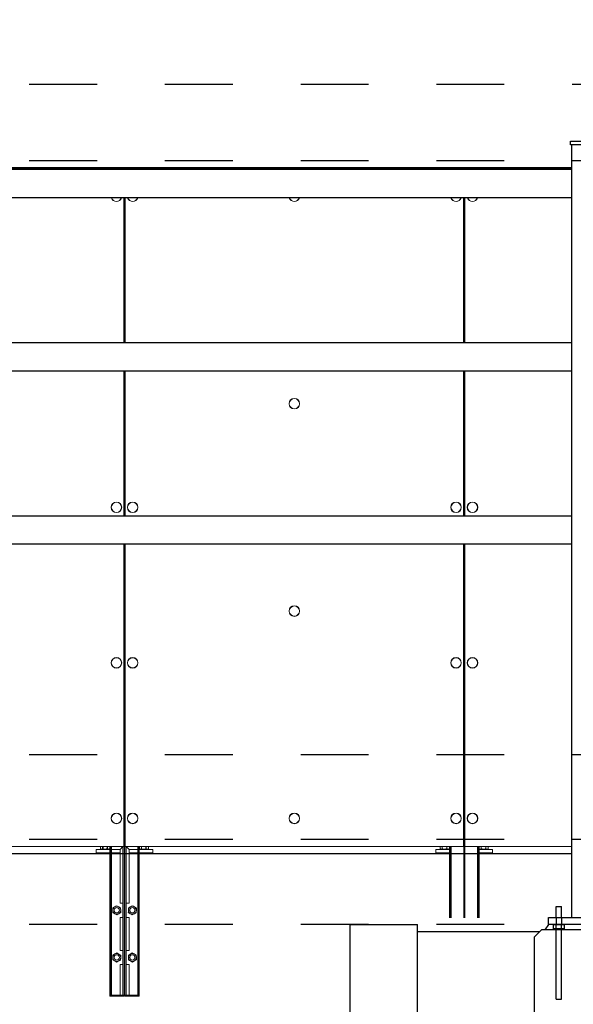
# Paper-space layout 'Layout1' of a CAD drawing. Header units: feet. Extents: x -0.7 to 16.3, y -0.3 to 10.7.
# Tile 27 of 35: x 8.256 to 9.072, y 7.618 to 9.069. Entities that reach past the tile are written whole.
import ezdxf
from ezdxf import colors
from ezdxf.entities.mleader import LeaderData, LeaderLine
from ezdxf.math import Vec2, Vec3

# ---------------------------------------------------------------- set-up
doc = ezdxf.new("R2010")
doc.units = ezdxf.units.FT
doc.header["$LTSCALE"] = 0.1
doc.header["$MEASUREMENT"] = 0
doc.linetypes.add('Back Elevation$0$DASHED', pattern=[0.75, 0.5, -0.25])
doc.layers.get('0').update_dxf_attribs({"color": 252})
for name, color, linetype in [('Back Elevation$0$L-ANNO-ELEVATION', 252, 'Back Elevation$0$DASHED'), ('Back Elevation$0$L-ANNO-NOTE', 30, 'Continuous'), ('Back Elevation$0$L-ANNO-SCREEN', 252, 'Continuous'), ('Back Elevation$0$L-DETL-ANNO', 190, 'Continuous'), ('Back Elevation$0$L-DETL-LINE-.25', 2, 'Continuous'), ('Back Elevation$0$L-SITE-FOUNDATION', 1, 'Continuous'), ('Back Elevation$0$L-SITE-PLANTER', 30, 'Continuous'), ('Back Elevation$0$L-SITE-SOIL', 1, 'Continuous'), ('Back Elevation$0$L-SITE-STEEL COLUMN', 3, 'Continuous')]:
    doc.layers.add(name, color=color, linetype=linetype)
doc.styles.add('Back Elevation$0$ARIAL', font='arial.ttf', dxfattribs={"width": 0.9})

# ---------------------------------------------------------------- blocks, each defined once
blk = doc.blocks.new('Back Elevation')
at = {"layer": 'Back Elevation$0$L-ANNO-ELEVATION'}
for points in [[(1085.89, -5.18), (-77.23, -5.18)], [(1085.89, -15.98), (-77.23, -15.98)], [(1085.89, -99.98), (-77.23, -99.98)], [(1085.89, -111.98), (-77.23, -111.98)], [(1085.89, -123.98), (-77.23, -123.98)]]:
    blk.add_lwpolyline(points, dxfattribs=at)
at = {"layer": 'Back Elevation$0$L-ANNO-SCREEN', "linetype": 'Continuous', "lineweight": 0, "ltscale": 12}
for p, q in [((546.26, -16.89), (610.15, -16.89)), ((546.26, -17), (610.15, -17)), ((673, -16.89), (609.4, -16.89)), ((609.4, -17), (673, -17)), ((610.15, -16.89), (610.15, -17)), ((609.69, -21.2), (609.69, -41.7)), ((609.72, -41.7), (609.72, -21.2)), ((609.82, -41.7), (609.82, -21.2)), ((609.82, -41.7), (609.82, -21.2)), ((609.86, -21.2), (609.86, -41.7)), ((609.86, -41.7), (609.86, -21.2)), ((657.73, -21.2), (657.73, -41.7)), ((657.76, -41.7), (657.76, -21.2)), ((657.89, -41.7), (657.89, -21.2)), ((657.92, -41.7), (657.92, -21.2)), ((609.69, -45.7), (609.69, -66.2)), ((609.72, -66.2), (609.72, -45.7)), ((609.82, -66.2), (609.82, -45.7)), ((609.82, -66.2), (609.82, -45.7)), ((609.86, -45.7), (609.86, -66.2)), ((609.86, -66.2), (609.86, -45.7)), ((657.73, -45.7), (657.73, -66.2)), ((657.76, -66.2), (657.76, -45.7)), ((657.89, -66.2), (657.89, -45.7)), ((657.92, -66.2), (657.92, -45.7)), ((609.69, -70.2), (609.69, -112.97)), ((609.72, -134.1), (609.72, -70.2)), ((609.82, -134.1), (609.82, -70.2)), ((609.82, -134.1), (609.82, -70.2)), ((609.86, -112.97), (609.86, -70.2)), ((609.86, -70.2), (609.86, -112.97)), ((657.73, -70.2), (657.73, -112.97)), ((657.76, -123.02), (657.76, -70.2)), ((657.89, -123.02), (657.89, -70.2)), ((657.92, -112.97), (657.92, -70.2)), ((609.69, -112.97), (561.81, -112.97)), ((605.77, -113.85), (605.77, -113.35)), ((607.69, -113.35), (605.77, -113.35)), ((605.77, -113.85), (605.77, -113.35)), ((605.77, -113.35), (609.15, -113.35)), ((607.69, -113.85), (605.77, -113.85)), ((605.77, -113.85), (609.15, -113.85)), ((606.37, -112.97), (606.37, -113.28)), ((606.37, -112.97), (606.37, -113.28)), ((606.39, -113.29), (606.37, -113.28)), ((606.46, -113.33), (606.39, -113.29)), ((606.39, -113.29), (606.46, -113.33)), ((606.46, -113.33), (606.52, -113.33)), ((606.55, -113.33), (606.46, -113.33)), ((606.52, -113.33), (606.99, -113.33)), ((607.05, -113.33), (606.55, -113.33)), ((606.65, -113.35), (606.65, -113.33)), ((606.65, -113.33), (606.65, -113.35)), ((606.66, -112.97), (606.66, -113.28)), ((606.73, -112.97), (606.73, -113.28)), ((606.99, -113.33), (607.49, -113.33)), ((607.52, -113.33), (607.05, -113.33)), ((607.31, -112.97), (607.31, -113.28)), ((607.38, -112.97), (607.38, -113.28)), ((607.4, -113.33), (607.4, -113.35)), ((607.4, -113.35), (607.4, -113.33)), ((607.49, -113.33), (607.58, -113.33)), ((607.58, -113.33), (607.52, -113.33)), ((607.65, -113.29), (607.58, -113.33)), ((607.58, -113.33), (607.65, -113.29)), ((607.65, -113.29), (607.67, -113.28)), ((607.67, -112.97), (607.67, -113.28)), ((607.67, -112.97), (607.67, -113.28)), ((607.69, -134.1), (607.69, -112.97)), ((607.7, -134.1), (607.7, -112.97)), ((607.77, -113.85), (607.77, -133.97)), ((609.15, -113.85), (607.77, -113.85)), ((607.79, -134.1), (607.79, -112.97)), ((607.8, -134.1), (607.8, -112.97)), ((607.9, -134.1), (607.9, -112.97)), ((607.91, -134.1), (607.91, -112.97)), ((609.52, -112.97), (609.15, -113.35)), ((609.15, -120.97), (609.15, -113.35)), ((609.52, -112.97), (609.52, -133.97)), ((657.73, -112.97), (609.86, -112.97)), ((610.02, -112.97), (610.02, -133.97)), ((610.02, -112.97), (610.4, -113.35)), ((613.77, -113.35), (610.4, -113.35)), ((610.4, -120.97), (610.4, -113.35)), ((613.77, -113.85), (610.4, -113.85)), ((610.4, -113.85), (611.77, -113.85)), ((611.63, -134.1), (611.63, -112.97)), ((611.64, -134.1), (611.64, -112.97)), ((611.74, -134.1), (611.74, -112.97)), ((611.75, -134.1), (611.75, -112.97)), ((611.77, -113.85), (611.77, -133.97)), ((611.85, -134.1), (611.85, -112.97)), ((611.86, -134.1), (611.86, -112.97)), ((611.86, -112.97), (611.86, -113.28)), ((613.76, -113.35), (611.86, -113.35)), ((613.76, -113.85), (611.86, -113.85)), ((611.87, -112.97), (611.87, -113.28)), ((611.95, -113.33), (611.88, -113.29)), ((611.96, -113.33), (611.89, -113.29)), ((611.95, -113.33), (612.01, -113.33)), ((611.96, -113.33), (612.02, -113.33)), ((612.01, -113.33), (612.48, -113.33)), ((612.02, -113.33), (612.49, -113.33)), ((612.14, -113.35), (612.14, -113.33)), ((612.14, -113.97), (612.14, -113.85)), ((612.15, -112.97), (612.15, -113.28)), ((612.15, -113.35), (612.15, -113.33)), ((612.16, -112.97), (612.16, -113.28)), ((612.48, -113.33), (612.98, -113.33)), ((612.49, -113.33), (612.99, -113.33)), ((612.8, -112.97), (612.8, -113.28)), ((612.81, -112.97), (612.81, -113.28)), ((612.89, -113.33), (612.89, -113.35)), ((612.89, -113.85), (612.89, -113.97)), ((612.9, -113.33), (612.9, -113.35)), ((612.98, -113.33), (613.07, -113.33)), ((612.99, -113.33), (613.08, -113.33)), ((613.14, -113.29), (613.07, -113.33)), ((613.15, -113.29), (613.08, -113.33)), ((613.14, -113.29), (613.16, -113.28)), ((613.15, -113.29), (613.17, -113.28)), ((613.16, -112.97), (613.16, -113.28)), ((613.17, -112.97), (613.17, -113.28)), ((613.76, -113.85), (613.76, -113.35)), ((613.77, -113.85), (613.77, -113.35)), ((653.82, -113.85), (653.82, -113.35)), ((655.73, -113.35), (653.82, -113.35)), ((655.73, -113.85), (653.82, -113.85)), ((654.43, -112.97), (654.43, -113.28)), ((654.51, -113.33), (654.44, -113.29)), ((654.51, -113.33), (654.57, -113.33)), ((654.57, -113.33), (655.04, -113.33)), ((654.7, -113.35), (654.7, -113.33)), ((654.7, -113.97), (654.7, -113.85)), ((654.72, -112.97), (654.72, -113.28)), ((655.04, -113.33), (655.54, -113.33)), ((655.37, -112.97), (655.37, -113.28)), ((655.45, -113.33), (655.45, -113.35)), ((655.45, -113.85), (655.45, -113.97)), ((655.54, -113.33), (655.64, -113.33)), ((655.7, -113.29), (655.64, -113.33)), ((655.7, -113.29), (655.72, -113.28)), ((655.72, -112.97), (655.72, -113.28)), ((655.73, -123.02), (655.73, -112.97)), ((655.74, -123.02), (655.74, -112.97)), ((655.84, -123.02), (655.84, -112.97)), ((655.85, -123.02), (655.85, -112.97)), ((655.94, -123.02), (655.94, -112.97)), ((655.95, -123.02), (655.95, -112.97)), ((673, -112.97), (657.92, -112.97)), ((659.7, -123.02), (659.7, -112.97)), ((659.71, -123.02), (659.71, -112.97)), ((659.8, -123.02), (659.8, -112.97)), ((659.81, -123.02), (659.81, -112.97)), ((659.91, -123.02), (659.91, -112.97)), ((659.92, -123.02), (659.92, -112.97)), ((661.82, -113.35), (659.92, -113.35)), ((661.82, -113.85), (659.92, -113.85)), ((659.93, -112.97), (659.93, -113.28)), ((660.01, -113.33), (659.94, -113.29)), ((660.01, -113.33), (660.07, -113.33)), ((660.07, -113.33), (660.54, -113.33)), ((660.2, -113.35), (660.2, -113.33)), ((660.2, -113.97), (660.2, -113.85)), ((660.22, -112.97), (660.22, -113.28)), ((660.54, -113.33), (661.04, -113.33)), ((660.87, -112.97), (660.87, -113.28)), ((660.95, -113.33), (660.95, -113.35)), ((660.95, -113.85), (660.95, -113.97)), ((661.04, -113.33), (661.14, -113.33)), ((661.2, -113.29), (661.14, -113.33)), ((661.2, -113.29), (661.22, -113.28)), ((661.22, -112.97), (661.22, -113.28)), ((661.82, -113.85), (661.82, -113.35)), ((609.15, -120.97), (609.52, -120.97)), ((610.4, -120.97), (610.02, -120.97)), ((609.15, -127.64), (609.15, -122.97)), ((609.52, -122.97), (609.15, -122.97)), ((610.02, -122.97), (610.4, -122.97)), ((610.4, -127.64), (610.4, -122.97)), ((609.15, -127.64), (609.52, -127.64)), ((610.4, -127.64), (610.02, -127.64)), ((609.15, -133.97), (609.15, -129.64)), ((609.52, -129.64), (609.15, -129.64)), ((610.02, -129.64), (610.4, -129.64)), ((610.4, -133.97), (610.4, -129.64)), ((607.69, -134.1), (607.7, -134.1)), ((607.7, -134.1), (607.79, -134.1)), ((607.77, -133.97), (609.15, -133.97)), ((607.79, -134.1), (607.8, -134.1)), ((607.8, -134.1), (607.9, -134.1)), ((607.9, -134.1), (607.91, -134.1)), ((607.91, -134.1), (609.72, -134.1)), ((609.52, -133.97), (609.15, -133.97)), ((609.82, -133.97), (609.52, -133.97)), ((609.72, -133.97), (610.02, -133.97)), ((611.63, -134.1), (609.82, -134.1)), ((610.02, -133.97), (610.4, -133.97)), ((611.77, -133.97), (610.4, -133.97)), ((611.64, -134.1), (611.63, -134.1)), ((611.74, -134.1), (611.64, -134.1)), ((611.75, -134.1), (611.74, -134.1)), ((611.85, -134.1), (611.75, -134.1)), ((611.86, -134.1), (611.85, -134.1))]:
    blk.add_line(p, q, dxfattribs=at)
at = {"layer": 'Back Elevation$0$L-ANNO-SCREEN'}
blk.add_line((673, -113.98), (498.49, -113.98), dxfattribs=at)
at = {"layer": 'Back Elevation$0$L-ANNO-SCREEN', "linetype": 'Continuous', "lineweight": 0, "ltscale": 12, "flags": 128}
for points in [[(608.1, -121.66), (608.23, -121.58), (608.37, -121.49)], [(608.1, -121.98), (608.1, -121.91), (608.1, -121.79), (608.1, -121.66)], [(608.11, -122.31), (608.11, -122.25), (608.11, -122.12), (608.1, -121.98)], [(608.4, -122.46), (608.38, -122.45), (608.24, -122.38), (608.11, -122.31)], [(608.37, -121.49), (608.39, -121.48), (608.52, -121.4), (608.65, -121.32)], [(608.68, -122.62), (608.54, -122.54), (608.4, -122.46)], [(608.65, -121.32), (608.79, -121.4), (608.94, -121.48)], [(608.96, -122.45), (608.94, -122.46), (608.81, -122.54), (608.68, -122.62)], [(608.94, -121.48), (608.96, -121.49), (609.09, -121.56), (609.22, -121.63)], [(609.24, -122.28), (609.1, -122.37), (608.96, -122.45)], [(609.22, -121.63), (609.22, -121.76), (609.23, -121.89), (609.23, -121.96)], [(609.23, -121.96), (609.23, -122.09), (609.23, -122.22), (609.24, -122.28)], [(610.31, -121.96), (610.31, -122.09), (610.31, -122.22), (610.3, -122.28)], [(610.3, -122.28), (610.44, -122.37), (610.58, -122.45)], [(610.32, -121.63), (610.32, -121.76), (610.31, -121.89), (610.31, -121.96)], [(610.6, -121.48), (610.58, -121.49), (610.45, -121.56), (610.32, -121.63)], [(610.58, -122.45), (610.6, -122.46), (610.73, -122.54), (610.86, -122.62)], [(610.89, -121.32), (610.75, -121.4), (610.6, -121.48)], [(610.86, -122.62), (611, -122.54), (611.14, -122.46)], [(611.17, -121.49), (611.15, -121.48), (611.02, -121.4), (610.89, -121.32)], [(611.14, -122.46), (611.16, -122.45), (611.3, -122.38), (611.43, -122.31)], [(611.44, -121.66), (611.31, -121.58), (611.17, -121.49)], [(611.43, -122.31), (611.43, -122.25), (611.43, -122.12), (611.44, -121.98)], [(611.44, -121.98), (611.44, -121.91), (611.44, -121.79), (611.44, -121.66)], [(608.39, -128.15), (608.42, -128.14), (608.55, -128.07), (608.68, -127.99)], [(608.68, -127.99), (608.82, -128.08), (608.96, -128.16)], [(610.86, -127.99), (610.73, -128.08), (610.58, -128.16)], [(611.15, -128.15), (611.13, -128.14), (610.99, -128.07), (610.86, -127.99)], [(608.1, -128.63), (608.11, -128.56), (608.11, -128.43), (608.11, -128.31)], [(608.1, -128.96), (608.1, -128.9), (608.1, -128.77), (608.1, -128.63)], [(608.38, -129.12), (608.36, -129.11), (608.23, -129.03), (608.1, -128.96)], [(608.11, -128.31), (608.25, -128.23), (608.39, -128.15)], [(608.65, -129.29), (608.52, -129.21), (608.38, -129.12)], [(609.22, -128.98), (609.08, -129.06), (608.94, -129.14)], [(608.96, -128.16), (608.98, -128.17), (609.11, -128.25), (609.24, -128.33)], [(609.23, -128.65), (609.23, -128.79), (609.22, -128.92), (609.22, -128.98)], [(609.24, -128.33), (609.23, -128.45), (609.23, -128.58), (609.23, -128.65)], [(610.58, -128.16), (610.56, -128.17), (610.43, -128.25), (610.31, -128.33)], [(610.31, -128.33), (610.31, -128.45), (610.31, -128.58), (610.31, -128.65)], [(610.31, -128.65), (610.31, -128.79), (610.32, -128.92), (610.32, -128.98)], [(610.32, -128.98), (610.46, -129.06), (610.6, -129.14)], [(610.89, -129.29), (611.02, -129.21), (611.17, -129.12)], [(611.43, -128.31), (611.29, -128.23), (611.15, -128.15)], [(611.17, -129.12), (611.18, -129.11), (611.31, -129.03), (611.44, -128.96)], [(611.44, -128.63), (611.44, -128.56), (611.43, -128.43), (611.43, -128.31)], [(611.44, -128.96), (611.44, -128.9), (611.44, -128.77), (611.44, -128.63)]]:
    blk.add_lwpolyline(points, dxfattribs=at)
at = {"layer": 'Back Elevation$0$L-ANNO-SCREEN', "linetype": 'Continuous', "lineweight": 0, "ltscale": 12}
for centre, radius in [((633.79, -50.31), 0.75), ((633.79, -50.31), 0.72), ((608.62, -64.97), 0.75), ((608.62, -64.97), 0.72), ((610.92, -64.97), 0.75), ((610.92, -64.97), 0.72), ((656.66, -64.97), 0.75), ((656.66, -64.97), 0.72), ((658.99, -64.97), 0.75), ((658.99, -64.97), 0.72), ((633.79, -79.64), 0.75), ((633.79, -79.64), 0.72), ((608.62, -86.97), 0.75), ((608.62, -86.97), 0.72), ((610.92, -86.97), 0.75), ((610.92, -86.97), 0.72), ((656.66, -86.97), 0.75), ((656.66, -86.97), 0.72), ((658.99, -86.97), 0.75), ((658.99, -86.97), 0.72), ((608.62, -108.97), 0.75), ((608.62, -108.97), 0.75), ((608.62, -108.97), 0.72), ((610.92, -108.97), 0.75), ((610.92, -108.97), 0.72), ((633.79, -108.97), 0.75), ((633.79, -108.97), 0.72), ((656.66, -108.97), 0.75), ((656.66, -108.97), 0.72), ((658.99, -108.97), 0.75), ((658.99, -108.97), 0.72), ((608.67, -121.97), 0.377), ((608.67, -121.97), 0.375), ((610.87, -121.97), 0.377), ((610.87, -121.97), 0.375), ((608.67, -128.64), 0.377), ((608.67, -128.64), 0.375), ((610.87, -128.64), 0.377), ((610.87, -128.64), 0.375)]:
    blk.add_circle(centre, radius, dxfattribs=at)
for centre, radius, start, end in [((608.62, -20.97), 0.75, 197.8127, 342.1873), ((608.62, -20.97), 0.72, 198.5814, 341.4186), ((610.92, -20.97), 0.75, 197.8124, 342.1876), ((610.92, -20.97), 0.72, 198.5812, 341.4188), ((633.79, -20.97), 0.75, 197.8124, 342.1876), ((633.79, -20.97), 0.72, 198.5812, 341.4188), ((656.66, -20.97), 0.75, 197.8124, 342.1876), ((656.66, -20.97), 0.72, 198.5811, 341.4189), ((658.99, -20.97), 0.75, 197.8124, 342.1876), ((658.99, -20.97), 0.72, 198.5811, 341.4189)]:
    blk.add_arc(centre, radius, start, end, dxfattribs=at)
at = {"layer": 'Back Elevation$0$L-ANNO-SCREEN', "linetype": 'Continuous', "lineweight": 0, "ltscale": 12, "extrusion": (0, 0, -1)}
for centre, radius, start, end in [((-608.67, -121.97), 0.562, 358.7087, 58.7097), ((-608.67, -121.97), 0.563, 298.7096, 358.709), ((-608.67, -121.97), 0.562, 58.7091, 118.7092), ((-608.67, -121.97), 0.563, 238.7093, 298.709), ((-608.67, -121.97), 0.563, 118.7101, 178.7077), ((-608.67, -121.97), 0.563, 178.7103, 238.7082), ((-610.87, -121.97), 0.563, 1.2923, 61.2899), ((-610.87, -121.97), 0.563, 301.2918, 1.2897), ((-610.87, -121.97), 0.563, 241.291, 301.2907), ((-610.87, -121.97), 0.562, 61.2908, 121.2909), ((-610.87, -121.97), 0.563, 181.291, 241.2904), ((-610.87, -121.97), 0.562, 121.2903, 181.2913), ((-608.67, -128.64), 0.562, 61.1373, 121.1394), ((-610.87, -128.64), 0.562, 58.8606, 118.8627), ((-608.67, -128.64), 0.562, 1.1374, 61.1386), ((-608.67, -128.64), 0.562, 301.1376, 1.1379), ((-608.67, -128.64), 0.562, 241.1375, 301.1392), ((-608.67, -128.64), 0.563, 181.1376, 241.1375), ((-608.67, -128.64), 0.562, 121.1376, 181.1379), ((-610.87, -128.64), 0.562, 358.8621, 58.8624), ((-610.87, -128.64), 0.563, 298.8625, 358.8624), ((-610.87, -128.64), 0.562, 238.8608, 298.8625), ((-610.87, -128.64), 0.562, 118.8614, 178.8626), ((-610.87, -128.64), 0.562, 178.8621, 238.8624)]:
    blk.add_arc(centre, radius, start, end, dxfattribs=at)
at = {"layer": 'Back Elevation$0$L-ANNO-SCREEN', "linetype": 'Continuous', "lineweight": 0, "ltscale": 12}
for points, knots in [([(606.52, -113.33), (606.51, -113.33), (606.49, -113.33), (606.44, -113.32), (606.39, -113.29), (606.37, -113.28)], [0, 0, 0, 0, 0.06649, 0.511756, 1, 1, 1, 1]), ([(606.37, -113.28), (606.39, -113.29), (606.44, -113.31), (606.5, -113.33), (606.54, -113.33), (606.55, -113.33)], [0, 0, 0, 0, 0.387764, 0.763989, 1, 1, 1, 1]), ([(606.66, -113.28), (606.64, -113.29), (606.6, -113.32), (606.54, -113.33), (606.52, -113.33)], [0, 0, 0, 0, 0.514622, 1, 1, 1, 1]), ([(606.55, -113.33), (606.57, -113.33), (606.62, -113.32), (606.68, -113.3), (606.72, -113.28), (606.73, -113.28)], [0, 0, 0, 0, 0.374066, 0.765815, 1, 1, 1, 1]), ([(606.99, -113.33), (606.98, -113.33), (606.92, -113.33), (606.81, -113.32), (606.71, -113.29), (606.66, -113.28)], [0, 0, 0, 0, 0.070095, 0.53077, 1, 1, 1, 1]), ([(606.73, -113.28), (606.78, -113.29), (606.89, -113.32), (607, -113.33), (607.05, -113.33)], [0, 0, 0, 0, 0.495473, 1, 1, 1, 1]), ([(607.31, -113.28), (607.26, -113.29), (607.15, -113.32), (607.04, -113.33), (606.99, -113.33)], [0, 0, 0, 0, 0.49548, 1, 1, 1, 1]), ([(607.05, -113.33), (607.06, -113.33), (607.12, -113.33), (607.23, -113.32), (607.33, -113.29), (607.38, -113.28)], [0, 0, 0, 0, 0.070096, 0.530777, 1, 1, 1, 1]), ([(607.49, -113.33), (607.47, -113.33), (607.42, -113.32), (607.36, -113.3), (607.32, -113.28), (607.31, -113.28)], [0, 0, 0, 0, 0.374082, 0.765798, 1, 1, 1, 1]), ([(607.38, -113.28), (607.4, -113.29), (607.45, -113.32), (607.5, -113.33), (607.52, -113.33)], [0, 0, 0, 0, 0.51465, 1, 1, 1, 1]), ([(607.67, -113.28), (607.65, -113.29), (607.6, -113.31), (607.54, -113.33), (607.5, -113.33), (607.49, -113.33)], [0, 0, 0, 0, 0.387773, 0.763983, 1, 1, 1, 1]), ([(607.52, -113.33), (607.53, -113.33), (607.55, -113.33), (607.6, -113.32), (607.65, -113.29), (607.67, -113.28)], [0, 0, 0, 0, 0.06652, 0.511784, 1, 1, 1, 1]), ([(612.01, -113.33), (612.01, -113.33), (611.98, -113.33), (611.93, -113.32), (611.89, -113.29), (611.86, -113.28)], [0, 0, 0, 0, 0.070103, 0.530791, 1, 1, 1, 1]), ([(612.02, -113.33), (612.01, -113.33), (611.99, -113.33), (611.94, -113.32), (611.89, -113.29), (611.87, -113.28)], [0, 0, 0, 0, 0.06652, 0.511784, 1, 1, 1, 1]), ([(612.15, -113.28), (612.13, -113.29), (612.08, -113.32), (612.03, -113.33), (612.01, -113.33)], [0, 0, 0, 0, 0.495458, 1, 1, 1, 1]), ([(612.16, -113.28), (612.14, -113.29), (612.1, -113.32), (612.04, -113.33), (612.02, -113.33)], [0, 0, 0, 0, 0.51465, 1, 1, 1, 1]), ([(612.48, -113.33), (612.47, -113.33), (612.41, -113.33), (612.3, -113.32), (612.2, -113.29), (612.15, -113.28)], [0, 0, 0, 0, 0.070103, 0.530791, 1, 1, 1, 1]), ([(612.49, -113.33), (612.48, -113.33), (612.42, -113.33), (612.31, -113.32), (612.21, -113.29), (612.16, -113.28)], [0, 0, 0, 0, 0.070096, 0.530777, 1, 1, 1, 1]), ([(612.8, -113.28), (612.75, -113.29), (612.64, -113.32), (612.53, -113.33), (612.48, -113.33)], [0, 0, 0, 0, 0.495458, 1, 1, 1, 1]), ([(612.81, -113.28), (612.76, -113.29), (612.65, -113.32), (612.54, -113.33), (612.49, -113.33)], [0, 0, 0, 0, 0.495473, 1, 1, 1, 1]), ([(612.98, -113.33), (612.96, -113.33), (612.91, -113.32), (612.85, -113.3), (612.82, -113.28), (612.8, -113.28)], [0, 0, 0, 0, 0.384439, 0.774498, 1, 1, 1, 1]), ([(612.99, -113.33), (612.97, -113.33), (612.92, -113.32), (612.86, -113.3), (612.82, -113.28), (612.81, -113.28)], [0, 0, 0, 0, 0.374066, 0.765815, 1, 1, 1, 1]), ([(613.16, -113.28), (613.14, -113.29), (613.09, -113.31), (613.03, -113.33), (613, -113.33), (612.98, -113.33)], [0, 0, 0, 0, 0.376632, 0.756732, 1, 1, 1, 1]), ([(613.17, -113.28), (613.15, -113.29), (613.1, -113.31), (613.04, -113.33), (613, -113.33), (612.99, -113.33)], [0, 0, 0, 0, 0.387764, 0.763989, 1, 1, 1, 1]), ([(654.57, -113.33), (654.57, -113.33), (654.54, -113.33), (654.49, -113.32), (654.45, -113.29), (654.43, -113.28)], [0, 0, 0, 0, 0.070103, 0.530791, 1, 1, 1, 1]), ([(654.72, -113.28), (654.69, -113.29), (654.65, -113.32), (654.6, -113.33), (654.57, -113.33)], [0, 0, 0, 0, 0.495458, 1, 1, 1, 1]), ([(655.04, -113.33), (655.03, -113.33), (654.98, -113.33), (654.87, -113.32), (654.77, -113.29), (654.72, -113.28)], [0, 0, 0, 0, 0.070103, 0.530791, 1, 1, 1, 1]), ([(655.37, -113.28), (655.31, -113.29), (655.21, -113.32), (655.1, -113.33), (655.04, -113.33)], [0, 0, 0, 0, 0.495458, 1, 1, 1, 1]), ([(655.54, -113.33), (655.52, -113.33), (655.47, -113.32), (655.41, -113.3), (655.38, -113.28), (655.37, -113.28)], [0, 0, 0, 0, 0.384439, 0.774498, 1, 1, 1, 1]), ([(655.72, -113.28), (655.7, -113.29), (655.66, -113.31), (655.6, -113.33), (655.56, -113.33), (655.54, -113.33)], [0, 0, 0, 0, 0.376632, 0.756732, 1, 1, 1, 1]), ([(660.07, -113.33), (660.07, -113.33), (660.04, -113.33), (659.99, -113.32), (659.95, -113.29), (659.93, -113.28)], [0, 0, 0, 0, 0.070103, 0.530791, 1, 1, 1, 1]), ([(660.22, -113.28), (660.19, -113.29), (660.15, -113.32), (660.1, -113.33), (660.07, -113.33)], [0, 0, 0, 0, 0.495458, 1, 1, 1, 1]), ([(660.54, -113.33), (660.53, -113.33), (660.48, -113.33), (660.37, -113.32), (660.27, -113.29), (660.22, -113.28)], [0, 0, 0, 0, 0.070103, 0.530791, 1, 1, 1, 1]), ([(660.87, -113.28), (660.81, -113.29), (660.71, -113.32), (660.6, -113.33), (660.54, -113.33)], [0, 0, 0, 0, 0.495458, 1, 1, 1, 1]), ([(661.04, -113.33), (661.02, -113.33), (660.97, -113.32), (660.91, -113.3), (660.88, -113.28), (660.87, -113.28)], [0, 0, 0, 0, 0.384439, 0.774498, 1, 1, 1, 1]), ([(661.22, -113.28), (661.2, -113.29), (661.16, -113.31), (661.1, -113.33), (661.06, -113.33), (661.04, -113.33)], [0, 0, 0, 0, 0.376632, 0.756732, 1, 1, 1, 1]), ([(608.94, -129.14), (608.93, -129.14), (608.88, -129.17), (608.79, -129.22), (608.7, -129.27), (608.65, -129.29)], [0, 0, 0, 0, 0.071129, 0.536302, 1, 1, 1, 1]), ([(610.6, -129.14), (610.61, -129.14), (610.66, -129.17), (610.76, -129.22), (610.84, -129.27), (610.89, -129.29)], [0, 0, 0, 0, 0.071129, 0.536302, 1, 1, 1, 1])]:
    blk.add_open_spline(points, degree=3, knots=knots, dxfattribs=at)
at = {"layer": 'Back Elevation$0$L-DETL-LINE-.25'}
for points in [[(670.82, -121.44), (671.57, -121.44)], [(670.82, -122.98), (670.82, -121.44)], [(671.57, -122.98), (671.57, -121.44)], [(670.82, -134.55), (670.82, -123.98)], [(671.57, -134.55), (671.57, -123.98)], [(670.82, -134.55), (671.57, -134.55)]]:
    blk.add_lwpolyline(points, dxfattribs=at)
for points in [[(684.75, -123.98), (669.75, -123.98), (669.75, -122.98), (684.75, -122.98)], [(670.43, -123.98), (671.96, -123.98), (671.96, -124.59), (670.43, -124.59)]]:
    blk.add_lwpolyline(points, close=True, dxfattribs=at)
at = {"layer": 'Back Elevation$0$L-DETL-LINE-.25', "color": 252, "linetype": 'Back Elevation$0$DASHED'}
for points in [[(670.82, -122.98), (670.82, -123.98)], [(671.57, -122.98), (671.57, -123.98)]]:
    blk.add_lwpolyline(points, dxfattribs=at)
at = {"layer": 'Back Elevation$0$L-SITE-FOUNDATION'}
for points in [[(667.76, -125.73), (668.76, -124.73)], [(685.76, -124.73), (668.76, -124.73)], [(669.75, -123.98), (669.22, -124.73)], [(667.75, -174.09), (667.76, -125.73)]]:
    blk.add_lwpolyline(points, dxfattribs=at)
at = {"layer": 'Back Elevation$0$L-SITE-PLANTER'}
for points in [[(641.69, -173.88), (641.69, -123.98)], [(641.69, -123.98), (651.19, -123.98)], [(651.19, -173.95), (651.19, -123.98)]]:
    blk.add_lwpolyline(points, dxfattribs=at)
at = {"layer": 'Back Elevation$0$L-SITE-SOIL'}
blk.add_lwpolyline([(651.19, -124.98), (668.51, -124.98)], dxfattribs=at)
at = {"layer": 'Back Elevation$0$L-SITE-STEEL COLUMN'}
for points in [[(672.87, -13.18), (681.62, -13.18), (681.62, -13.68), (672.87, -13.68)], [(673, -13.68), (673, -122.98), (681.5, -122.98), (681.5, -13.68)]]:
    blk.add_lwpolyline(points, close=True, dxfattribs=at)
for points in [[(673, -17.2), (498.49, -17.2)], [(673, -21.2), (498.49, -21.2)], [(673, -41.7), (498.49, -41.7)], [(673, -45.7), (498.49, -45.7)], [(673, -66.2), (498.49, -66.2)], [(673, -70.2), (498.49, -70.2)]]:
    blk.add_lwpolyline(points, dxfattribs=at)
at = {"layer": 'Back Elevation$0$L-ANNO-NOTE'}
ml = blk.add_multileader_mtext('Standard', dxfattribs=at)
ml.set_content('TOP OF PIER', color=11, style='Back Elevation$0$ARIAL')
ml.set_leader_properties()
ml.build(insert=Vec2(0, 0))
ml.multileader.update_dxf_attribs({"has_dogleg": 0, "dogleg_length": 0.36, "arrow_head_size": 3.75, "scale": 10})
ctx = ml.context
ctx.base_point, ctx.scale, ctx.char_height, ctx.arrow_head_size, ctx.landing_gap_size, ctx.plane_origin = Vec3(712.25, -103.44), 10, 3.75, 3.75, 1.5, Vec3(692.28, -116.24)
notes = []
notes.append((ctx, [(0, (0, 0, 0), (0, 0), (1, 0), 1, [])]))
ctx.mtext.insert, ctx.mtext.flow_direction = Vec3(713.75, -101.53), 5
ml = blk.add_multileader_mtext('Standard', dxfattribs=at)
ml.set_content('TOP OF PIER', color=11, style='Back Elevation$0$ARIAL')
ml.set_leader_properties()
ml.build(insert=Vec2(0, 0))
ml.multileader.update_dxf_attribs({"has_dogleg": 0, "dogleg_length": 0.36, "arrow_head_size": 3.75, "scale": 10})
ctx = ml.context
ctx.base_point, ctx.scale, ctx.char_height, ctx.arrow_head_size, ctx.landing_gap_size, ctx.plane_origin = Vec3(865.69, -103.44), 10, 3.75, 3.75, 1.5, Vec3(845.71, -116.24)
notes.append((ctx, [(0, (0, 0, 0), (0, 0), (1, 0), 1, [])]))
ctx.mtext.insert, ctx.mtext.flow_direction = Vec3(867.19, -101.53), 5
ml = blk.add_multileader_mtext('Standard', dxfattribs=at)
ml.set_content('TOP OF PIER', color=11, style='Back Elevation$0$ARIAL')
ml.set_leader_properties()
ml.build(insert=Vec2(0, 0))
ml.multileader.update_dxf_attribs({"has_dogleg": 0, "dogleg_length": 0.36, "arrow_head_size": 3.75, "scale": 10})
ctx = ml.context
ctx.base_point, ctx.scale, ctx.char_height, ctx.arrow_head_size, ctx.landing_gap_size, ctx.plane_origin = Vec3(1048.69, -103.44), 10, 3.75, 3.75, 1.5, Vec3(1028.71, -116.24)
notes.append((ctx, [(0, (0, 0, 0), (0, 0), (1, 0), 1, [])]))
ctx.mtext.insert, ctx.mtext.flow_direction = Vec3(1050.19, -101.53), 5
ml = blk.add_multileader_mtext('Standard', dxfattribs=at)
ml.set_content('759', color=11, style='Back Elevation$0$ARIAL')
ml.set_leader_properties()
ml.build(insert=Vec2(0, 0))
ml.multileader.update_dxf_attribs({"has_dogleg": 0, "dogleg_length": 0.36, "arrow_head_size": 3.75, "scale": 10})
ctx = ml.context
ctx.base_point, ctx.scale, ctx.char_height, ctx.arrow_head_size, ctx.landing_gap_size, ctx.plane_origin = Vec3(759.78, -392.28), 10, 3.75, 3.75, 1.5, Vec3(739.8, -405.08)
notes.append((ctx, [(0, (0, 0, 0), (0, 0), (1, 0), 1, [])]))
ctx.mtext.insert, ctx.mtext.flow_direction = Vec3(761.28, -390.37), 5
ml = blk.add_multileader_mtext('Standard', dxfattribs=at)
ml.set_content('760', color=11, style='Back Elevation$0$ARIAL')
ml.set_leader_properties()
ml.build(insert=Vec2(0, 0))
ml.multileader.update_dxf_attribs({"has_dogleg": 0, "dogleg_length": 0.36, "arrow_head_size": 3.75, "scale": 10})
ctx = ml.context
ctx.base_point, ctx.scale, ctx.char_height, ctx.arrow_head_size, ctx.landing_gap_size, ctx.plane_origin = Vec3(759.78, -380.28), 10, 3.75, 3.75, 1.5, Vec3(739.8, -393.08)
notes.append((ctx, [(0, (0, 0, 0), (0, 0), (1, 0), 1, [])]))
ctx.mtext.insert, ctx.mtext.flow_direction = Vec3(761.28, -378.37), 5
ml = blk.add_multileader_mtext('Standard', dxfattribs=at)
ml.set_content('758', color=11, style='Back Elevation$0$ARIAL')
ml.set_leader_properties()
ml.build(insert=Vec2(0, 0))
ml.multileader.update_dxf_attribs({"has_dogleg": 0, "dogleg_length": 0.36, "arrow_head_size": 3.75, "scale": 10})
ctx = ml.context
ctx.base_point, ctx.scale, ctx.char_height, ctx.arrow_head_size, ctx.landing_gap_size, ctx.plane_origin = Vec3(759.78, -404.28), 10, 3.75, 3.75, 1.5, Vec3(739.8, -417.08)
notes.append((ctx, [(0, (0, 0, 0), (0, 0), (1, 0), 1, [])]))
ctx.mtext.insert, ctx.mtext.flow_direction = Vec3(761.28, -402.37), 5
ml = blk.add_multileader_mtext('Standard', dxfattribs=at)
ml.set_content('757', color=11, style='Back Elevation$0$ARIAL')
ml.set_leader_properties()
ml.build(insert=Vec2(0, 0))
ml.multileader.update_dxf_attribs({"has_dogleg": 0, "dogleg_length": 0.36, "arrow_head_size": 3.75, "scale": 10})
ctx = ml.context
ctx.base_point, ctx.scale, ctx.char_height, ctx.arrow_head_size, ctx.landing_gap_size, ctx.plane_origin = Vec3(759.78, -416.28), 10, 3.75, 3.75, 1.5, Vec3(739.8, -429.08)
notes.append((ctx, [(0, (0, 0, 0), (0, 0), (1, 0), 1, [])]))
ctx.mtext.insert, ctx.mtext.flow_direction = Vec3(761.28, -414.37), 5
ml = blk.add_multileader_mtext('Standard', dxfattribs=at)
ml.set_content('756', color=11, style='Back Elevation$0$ARIAL')
ml.set_leader_properties()
ml.build(insert=Vec2(0, 0))
ml.multileader.update_dxf_attribs({"has_dogleg": 0, "dogleg_length": 0.36, "arrow_head_size": 3.75, "scale": 10})
ctx = ml.context
ctx.base_point, ctx.scale, ctx.char_height, ctx.arrow_head_size, ctx.landing_gap_size, ctx.plane_origin = Vec3(759.78, -428.28), 10, 3.75, 3.75, 1.5, Vec3(739.8, -441.08)
notes.append((ctx, [(0, (0, 0, 0), (0, 0), (1, 0), 1, [])]))
ctx.mtext.insert, ctx.mtext.flow_direction = Vec3(761.28, -426.37), 5
ml = blk.add_multileader_mtext('Standard', dxfattribs=at)
ml.set_content('755', color=11, style='Back Elevation$0$ARIAL')
ml.set_leader_properties()
ml.build(insert=Vec2(0, 0))
ml.multileader.update_dxf_attribs({"has_dogleg": 0, "dogleg_length": 0.36, "arrow_head_size": 3.75, "scale": 10})
ctx = ml.context
ctx.base_point, ctx.scale, ctx.char_height, ctx.arrow_head_size, ctx.landing_gap_size, ctx.plane_origin = Vec3(759.78, -440.28), 10, 3.75, 3.75, 1.5, Vec3(739.8, -453.08)
notes.append((ctx, [(0, (0, 0, 0), (0, 0), (1, 0), 1, [])]))
ctx.mtext.insert, ctx.mtext.flow_direction = Vec3(761.28, -438.37), 5
ml = blk.add_multileader_mtext('Standard', dxfattribs=at)
ml.set_content('754', color=11, style='Back Elevation$0$ARIAL')
ml.set_leader_properties()
ml.build(insert=Vec2(0, 0))
ml.multileader.update_dxf_attribs({"has_dogleg": 0, "dogleg_length": 0.36, "arrow_head_size": 3.75, "scale": 10})
ctx = ml.context
ctx.base_point, ctx.scale, ctx.char_height, ctx.arrow_head_size, ctx.landing_gap_size, ctx.plane_origin = Vec3(759.78, -452.28), 10, 3.75, 3.75, 1.5, Vec3(739.8, -465.08)
notes.append((ctx, [(0, (0, 0, 0), (0, 0), (1, 0), 1, [])]))
ctx.mtext.insert, ctx.mtext.flow_direction = Vec3(761.28, -450.37), 5
ml = blk.add_multileader_mtext('Standard', dxfattribs=at)
ml.set_content('761', color=11, style='Back Elevation$0$ARIAL')
ml.set_leader_properties()
ml.build(insert=Vec2(0, 0))
ml.multileader.update_dxf_attribs({"has_dogleg": 0, "dogleg_length": 0.36, "arrow_head_size": 3.75, "scale": 10})
ctx = ml.context
ctx.base_point, ctx.scale, ctx.char_height, ctx.arrow_head_size, ctx.landing_gap_size, ctx.plane_origin = Vec3(759.78, -368.28), 10, 3.75, 3.75, 1.5, Vec3(739.8, -381.08)
notes.append((ctx, [(0, (0, 0, 0), (0, 0), (1, 0), 1, [])]))
ctx.mtext.insert, ctx.mtext.flow_direction = Vec3(761.28, -366.37), 5
ml = blk.add_multileader_mtext('Standard', dxfattribs=at)
ml.set_content('762', color=11, style='Back Elevation$0$ARIAL')
ml.set_leader_properties()
ml.build(insert=Vec2(0, 0))
ml.multileader.update_dxf_attribs({"has_dogleg": 0, "dogleg_length": 0.36, "arrow_head_size": 3.75, "scale": 10})
ctx = ml.context
ctx.base_point, ctx.scale, ctx.char_height, ctx.arrow_head_size, ctx.landing_gap_size, ctx.plane_origin = Vec3(759.78, -356.28), 10, 3.75, 3.75, 1.5, Vec3(739.8, -369.08)
notes.append((ctx, [(0, (0, 0, 0), (0, 0), (1, 0), 1, [])]))
ctx.mtext.insert, ctx.mtext.flow_direction = Vec3(761.28, -354.37), 5
ml = blk.add_multileader_mtext('Standard', dxfattribs=at)
ml.set_content('769', color=11, style='Back Elevation$0$ARIAL')
ml.set_leader_properties()
ml.build(insert=Vec2(0, 0))
ml.multileader.update_dxf_attribs({"has_dogleg": 0, "dogleg_length": 0.36, "arrow_head_size": 3.75, "scale": 10})
ctx = ml.context
ctx.base_point, ctx.scale, ctx.char_height, ctx.arrow_head_size, ctx.landing_gap_size, ctx.plane_origin = Vec3(759.78, -272.28), 10, 3.75, 3.75, 1.5, Vec3(739.8, -285.08)
notes.append((ctx, [(0, (0, 0, 0), (0, 0), (1, 0), 1, [])]))
ctx.mtext.insert, ctx.mtext.flow_direction = Vec3(761.28, -270.37), 5
ml = blk.add_multileader_mtext('Standard', dxfattribs=at)
ml.set_content('TOP OF TRELLIS BACK', color=11, style='Back Elevation$0$ARIAL')
ml.set_leader_properties()
ml.build(insert=Vec2(0, 0))
ml.multileader.update_dxf_attribs({"has_dogleg": 0, "dogleg_length": 0.36, "arrow_head_size": 3.75, "scale": 10})
ctx = ml.context
ctx.base_point, ctx.scale, ctx.char_height, ctx.arrow_head_size, ctx.landing_gap_size, ctx.plane_origin = Vec3(759.12, -261.48), 10, 3.75, 3.75, 1.5, Vec3(739.15, -274.28)
notes.append((ctx, [(0, (0, 0, 0), (0, 0), (1, 0), 1, [])]))
ctx.mtext.insert, ctx.mtext.flow_direction = Vec3(760.62, -259.57), 5
ml = blk.add_multileader_mtext('Standard', dxfattribs=at)
ml.set_content('771', color=11, style='Back Elevation$0$ARIAL')
ml.set_leader_properties()
ml.build(insert=Vec2(0, 0))
ml.multileader.update_dxf_attribs({"has_dogleg": 0, "dogleg_length": 0.36, "arrow_head_size": 3.75, "scale": 10})
ctx = ml.context
ctx.base_point, ctx.scale, ctx.char_height, ctx.arrow_head_size, ctx.landing_gap_size, ctx.plane_origin = Vec3(759.78, -248.25), 10, 3.75, 3.75, 1.5, Vec3(739.8, -261.08)
notes.append((ctx, [(0, (0, 0, 0), (0, 0), (1, 0), 1, [])]))
ctx.mtext.insert, ctx.mtext.flow_direction = Vec3(761.28, -246.37), 5
ml = blk.add_multileader_mtext('Standard', dxfattribs=at)
ml.set_content('772', color=11, style='Back Elevation$0$ARIAL')
ml.set_leader_properties()
ml.build(insert=Vec2(0, 0))
ml.multileader.update_dxf_attribs({"has_dogleg": 0, "dogleg_length": 0.36, "arrow_head_size": 3.75, "scale": 10})
ctx = ml.context
ctx.base_point, ctx.scale, ctx.char_height, ctx.arrow_head_size, ctx.landing_gap_size, ctx.plane_origin = Vec3(759.78, -239.25), 10, 3.75, 3.75, 1.5, Vec3(739.8, -252.08)
notes.append((ctx, [(0, (0, 0, 0), (0, 0), (1, 0), 1, [])]))
ctx.mtext.insert, ctx.mtext.flow_direction = Vec3(761.28, -237.37), 5
ml = blk.add_multileader_mtext('Standard', dxfattribs=at)
ml.set_content('MATCHLINE', color=11, style='Back Elevation$0$ARIAL')
ml.set_leader_properties()
ml.build(insert=Vec2(0, 0))
ml.multileader.update_dxf_attribs({"has_dogleg": 0, "dogleg_length": 0.36, "arrow_head_size": 3.75, "scale": 10})
ctx = ml.context
ctx.base_point, ctx.scale, ctx.char_height, ctx.arrow_head_size, ctx.landing_gap_size, ctx.plane_origin, ctx.plane_x_axis, ctx.plane_y_axis = Vec3(1091.42, -94.98), 10, 3.75, 3.75, 1.5, Vec3(1104.23, -114.96), Vec3(0, 1), Vec3(-1, 0)
notes.append((ctx, [(0, (0, 0, 0), (0, 0), (1, 0), 1, [])]))
ctx.mtext.insert, ctx.mtext.text_direction, ctx.mtext.rotation, ctx.mtext.flow_direction = Vec3(1089.52, -93.48), Vec3(0, 1), 1.570796, 5
at = {"layer": 'Back Elevation$0$L-DETL-ANNO'}
ml = blk.add_multileader_mtext('Standard', dxfattribs=at)
ml.set_content('T16', color=11, style='Back Elevation$0$ARIAL')
ml.set_leader_properties()
ml.build(insert=Vec2(0, 0))
ml.multileader.update_dxf_attribs({"has_dogleg": 0, "dogleg_length": 0.36, "arrow_head_size": 6, "scale": 48})
ctx = ml.context
ctx.base_point, ctx.scale, ctx.char_height, ctx.arrow_head_size, ctx.landing_gap_size, ctx.plane_origin = Vec3(1004.41, 27.2), 48, 6, 6, 4.5, Vec3(972.29, 48.96)
notes.append((ctx, [(0, (0, 0, 0), (0, 0), (1, 0), 1, [])]))
ctx.mtext.insert, ctx.mtext.flow_direction = Vec3(1008.91, 30.26), 5
ml = blk.add_multileader_mtext('Standard', dxfattribs=at)
ml.set_content('T14', color=11, style='Back Elevation$0$ARIAL')
ml.set_leader_properties()
ml.build(insert=Vec2(0, 0))
ml.multileader.update_dxf_attribs({"has_dogleg": 0, "dogleg_length": 0.36, "arrow_head_size": 6, "scale": 48})
ctx = ml.context
ctx.base_point, ctx.scale, ctx.char_height, ctx.arrow_head_size, ctx.landing_gap_size, ctx.plane_origin = Vec3(667.97, 27.26), 48, 6, 6, 4.5, Vec3(635.85, 48.96)
notes.append((ctx, [(0, (0, 0, 0), (0, 0), (1, 0), 1, [])]))
ctx.mtext.insert, ctx.mtext.flow_direction = Vec3(672.47, 30.26), 5
ml = blk.add_multileader_mtext('Standard', dxfattribs=at)
ml.set_content('T15', color=11, style='Back Elevation$0$ARIAL')
ml.set_leader_properties()
ml.build(insert=Vec2(0, 0))
ml.multileader.update_dxf_attribs({"has_dogleg": 0, "dogleg_length": 0.36, "arrow_head_size": 6, "scale": 48})
ctx = ml.context
ctx.base_point, ctx.scale, ctx.char_height, ctx.arrow_head_size, ctx.landing_gap_size, ctx.plane_origin = Vec3(821.4, 27.2), 48, 6, 6, 4.5, Vec3(789.29, 48.96)
notes.append((ctx, [(0, (0, 0, 0), (0, 0), (1, 0), 1, [])]))
ctx.mtext.insert, ctx.mtext.flow_direction = Vec3(825.9, 30.26), 5
for ctx, leaders in notes:
    for number, flags, end, landing, length, lines in leaders:
        leader = LeaderData()
        leader.index, (leader.has_last_leader_line, leader.has_dogleg_vector, leader.attachment_direction) = number, flags
        leader.last_leader_point, leader.dogleg_vector, leader.dogleg_length = Vec3(end), Vec3(landing), length
        for number, points, colour, breaks in lines:
            line = LeaderLine()
            line.index, line.vertices, line.color, line.breaks = number, Vec3.list(points), colors.encode_raw_color(colour), breaks
            leader.lines.append(line)
        ctx.leaders.append(leader)

psp = doc.layouts.get("Layout1")

# ---------------------------------------------------------------- block references
at = {"xscale": 0.01041666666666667, "yscale": 0.01041666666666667, "zscale": 0.01041666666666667}
psp.add_blockref('Back Elevation', (2.0586, 9.0274), dxfattribs=at)

doc.saveas('drawing.dxf')
